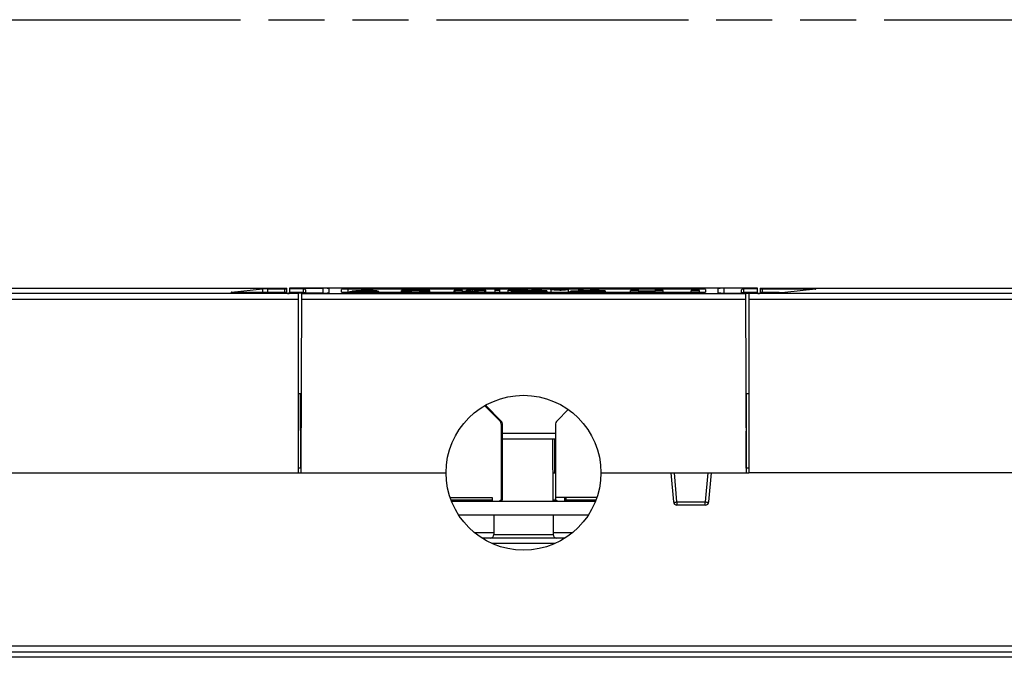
# Model space of a CAD drawing. Header units: millimetres. Extents: x 0 to 210, y 0 to 297.
# Tile 13 of 39: x 68 to 102, y 135 to 157. Entities that reach past the tile are written whole.
import ezdxf

# ---------------------------------------------------------------- set-up
doc = ezdxf.new("R2010")
doc.units = ezdxf.units.MM
doc.header["$LTSCALE"] = 19.36
doc.linetypes.add('PHANTOM', pattern=[0.8, 0.45, -0.05, 0.1, -0.05, 0.1, -0.05])
doc.layers.get('0').update_dxf_attribs({"linetype": 'CONTINUOUS'})
doc.layers.add('DEFAULT_3', color=7, linetype='PHANTOM')

msp = doc.modelspace()

# ---------------------------------------------------------------- linework, layer by layer
at = {"color": 7, "linetype": 'CONTINUOUS'}
for p, q in [((41.0806, 147.5399), (77.3661, 147.5399)), ((75.4553, 147.3979), (76.5201, 147.512)), ((76.7093, 147.3884), (76.7092, 147.5169)), ((76.7092, 147.5169), (77.2868, 147.5169)), ((77.2868, 147.5169), (77.2868, 147.3884)), ((77.3661, 147.3613), (77.3661, 147.5397)), ((77.4615, 147.5151), (77.4565, 147.371)), ((77.4584, 147.535), (77.4582, 147.5151)), ((77.4584, 147.5399), (77.4584, 147.5398)), ((93.6521, 147.5399), (77.4584, 147.5399)), ((77.4584, 147.535), (78.6261, 147.535)), ((77.9461, 147.5151), (77.4615, 147.5151)), ((78.8261, 147.5277), (78.8261, 147.3782)), ((79.264, 147.4042), (79.264, 147.4974)), ((91.6281, 147.5053), (79.4824, 147.5053)), ((83.9222, 147.4977), (83.5867, 147.4731)), ((84.2577, 147.4731), (83.9222, 147.4977)), ((85.3658, 147.4977), (85.0303, 147.4731)), ((85.7013, 147.4731), (85.3658, 147.4977)), ((87.0922, 147.493), (86.9961, 147.4899)), ((87.0922, 147.493), (87.0922, 147.4869)), ((91.8465, 147.4974), (91.8465, 147.4042)), ((92.2844, 147.3782), (92.2844, 147.5277)), ((93.6521, 147.535), (92.4844, 147.535)), ((93.649, 147.5151), (93.1644, 147.5151)), ((93.654, 147.371), (93.649, 147.5151)), ((93.6521, 147.5399), (93.6521, 147.5398)), ((93.6523, 147.5151), (93.6521, 147.535)), ((93.7451, 147.5399), (93.7451, 147.3614)), ((93.7451, 147.5399), (122.2587, 147.5399)), ((93.8244, 147.3884), (93.8243, 147.517)), ((93.8243, 147.517), (95.4668, 147.517)), ((95.6558, 147.5074), (94.591, 147.3934)), ((95.4668, 147.517), (95.4668, 147.4872)), ((41.0774, 147.1578), (77.7661, 147.1584)), ((75.4553, 147.3933), (75.4553, 147.3979)), ((77.2868, 147.3884), (75.6443, 147.3884)), ((78.6261, 147.371), (77.4261, 147.371)), ((77.4261, 147.3683), (77.4261, 147.3584)), ((77.6866, 147.3584), (77.4455, 147.3584)), ((77.9461, 147.3904), (77.4572, 147.3904)), ((77.6866, 147.3611), (77.6261, 147.3611)), ((77.8765, 147.3611), (77.7661, 147.3611)), ((77.7661, 141.1517), (77.7661, 147.3555)), ((77.8765, 147.3611), (77.8494, 141.1517)), ((78.0261, 147.371), (78.0261, 147.4351)), ((79.4824, 147.3963), (91.6281, 147.3963)), ((79.5424, 147.4178), (79.7502, 147.4229)), ((79.5424, 147.3963), (79.5424, 147.4178)), ((79.6296, 147.4425), (79.6296, 147.4199)), ((79.9115, 147.4294), (79.9432, 147.4289)), ((80.2589, 147.4351), (80.2234, 147.4356)), ((80.4906, 147.4481), (80.2995, 147.4428)), ((80.2995, 147.4428), (80.2995, 147.4345)), ((80.4906, 147.4294), (80.4906, 147.4481)), ((80.5537, 147.3963), (80.5537, 147.4217)), ((81.3329, 147.3963), (81.3329, 147.455)), ((82.3145, 147.455), (81.3329, 147.455)), ((81.3329, 147.4456), (81.6836, 147.4456)), ((81.6836, 147.3963), (81.6836, 147.4456)), ((81.6836, 147.4082), (81.9694, 147.4082)), ((81.9694, 147.3963), (81.9694, 147.4456)), ((81.9694, 147.4456), (82.3145, 147.4456)), ((82.3145, 147.3963), (82.3145, 147.455)), ((83.1568, 147.3963), (83.1568, 147.455)), ((83.4426, 147.455), (83.1568, 147.455)), ((83.4426, 147.4282), (83.4426, 147.455)), ((83.5867, 147.4176), (83.5867, 147.4731)), ((83.5867, 147.4731), (83.7373, 147.4731)), ((83.7873, 147.4768), (83.7373, 147.4731)), ((83.7373, 147.4169), (83.7373, 147.4731)), ((83.7873, 147.4171), (83.7873, 147.4768)), ((83.7873, 147.4768), (84.0562, 147.4768)), ((83.9715, 147.455), (83.9715, 147.4282)), ((84.2572, 147.455), (83.9715, 147.455)), ((84.0562, 147.455), (84.0562, 147.4768)), ((84.1061, 147.4731), (84.0562, 147.4768)), ((84.1061, 147.455), (84.1061, 147.4731)), ((84.1061, 147.4731), (84.2577, 147.4731)), ((84.2572, 147.3963), (84.2577, 147.4731)), ((84.5688, 147.4755), (84.5688, 147.3963)), ((84.7192, 147.4755), (84.7192, 147.3963)), ((85.0303, 147.3963), (85.0303, 147.4731)), ((85.0303, 147.4731), (85.181, 147.4731)), ((85.1403, 147.4315), (85.1403, 147.3963)), ((85.2309, 147.4768), (85.181, 147.4731)), ((85.181, 147.4399), (85.181, 147.4731)), ((85.2309, 147.4437), (85.2309, 147.4768)), ((85.2309, 147.4768), (85.4998, 147.4768)), ((85.4261, 147.4315), (85.4261, 147.4316)), ((85.4998, 147.4528), (85.4998, 147.4768)), ((85.5497, 147.4731), (85.4998, 147.4768)), ((85.5497, 147.4537), (85.5497, 147.4731)), ((85.5497, 147.4731), (85.7013, 147.4731)), ((85.7013, 147.4553), (85.7013, 147.4731)), ((86.0124, 147.4755), (86.0124, 147.4549)), ((86.1628, 147.4755), (86.1628, 147.4527)), ((86.3595, 147.447), (86.1646, 147.441)), ((86.1646, 147.441), (86.1646, 147.4222)), ((86.1665, 147.4222), (86.3613, 147.4162)), ((86.3595, 147.447), (86.3595, 147.4162)), ((86.3613, 147.4162), (86.3613, 147.3963)), ((86.4961, 147.4847), (86.4961, 147.3963)), ((87.1163, 147.4869), (86.814, 147.4869)), ((86.814, 147.4823), (86.9832, 147.4823)), ((87.1163, 147.3963), (87.1163, 147.4869)), ((87.1665, 147.4315), (87.1665, 147.3963)), ((87.4522, 147.4315), (87.4522, 147.4316)), ((87.4579, 147.4755), (87.4579, 147.4514)), ((87.6083, 147.4755), (87.6083, 147.4542)), ((88.3856, 147.447), (88.1908, 147.441)), ((88.1908, 147.441), (88.1908, 147.4222)), ((88.1927, 147.4222), (88.3875, 147.4162)), ((88.3856, 147.447), (88.3856, 147.4162)), ((88.3875, 147.4162), (88.3875, 147.3963)), ((89.2539, 147.3963), (89.2539, 147.455)), ((89.5396, 147.455), (89.2539, 147.455)), ((89.2539, 147.4082), (89.5396, 147.4082)), ((89.5396, 147.4376), (89.5396, 147.455)), ((90.1, 147.4376), (89.5396, 147.4376)), ((89.5396, 147.3963), (89.5396, 147.4282)), ((89.5396, 147.4282), (90.1, 147.4282)), ((90.1, 147.455), (90.1, 147.4376)), ((90.3858, 147.455), (90.1, 147.455)), ((90.1, 147.3963), (90.1, 147.4282)), ((90.1, 147.4082), (90.3858, 147.4082)), ((90.3858, 147.3963), (90.3858, 147.455)), ((91.3524, 147.3963), (91.3524, 147.455)), ((91.6382, 147.455), (91.3524, 147.455)), ((91.3524, 147.4082), (91.6382, 147.4082)), ((91.6382, 147.3963), (91.6382, 147.455)), ((92.4844, 147.371), (93.6844, 147.371)), ((93.0844, 147.4351), (93.0844, 147.371)), ((93.6533, 147.3904), (93.1644, 147.3904)), ((93.234, 147.3611), (93.261, 141.1517)), ((93.234, 147.3611), (93.3451, 147.3611)), ((93.3451, 147.3556), (93.3451, 141.1525)), ((132.4086, 147.3542), (93.3451, 147.3542)), ((93.4245, 147.3611), (93.4844, 147.3611)), ((93.6656, 147.3585), (93.4245, 147.3585)), ((93.6844, 147.3585), (93.6844, 147.3683)), ((94.402, 147.3884), (93.8243, 147.3884)), ((77.7661, 143.8917), (77.8613, 143.8916)), ((77.8493, 141.3102), (77.8375, 143.8916)), ((93.2491, 143.8916), (93.3451, 143.8917)), ((93.2617, 141.3102), (93.273, 143.8916)), ((84.2138, 143.4697), (84.7323, 142.9511)), ((84.7732, 142.9511), (84.24, 143.4844)), ((86.7207, 142.9511), (87.1059, 143.3363)), ((84.7909, 140.2525), (84.7909, 142.8096)), ((84.8312, 140.2525), (84.8318, 142.8096)), ((86.6622, 142.8096), (86.6628, 140.2525)), ((86.6622, 142.3117), (84.8318, 142.3117)), ((86.5552, 142.3117), (86.5739, 140.1715)), ((86.6405, 141.1517), (86.6405, 142.3117)), ((40.776, 141.1517), (82.8753, 141.1517)), ((86.5654, 141.1517), (86.6622, 141.1517)), ((88.2352, 141.1517), (93.261, 141.1517)), ((90.6573, 141.1517), (90.7457, 140.1412)), ((91.9648, 140.1412), (92.0532, 141.1517)), ((93.261, 141.1517), (93.3451, 141.1525)), ((120.9784, 141.1538), (93.3451, 141.1525)), ((83.0171, 140.2925), (84.4709, 140.2925)), ((83.0263, 140.2925), (83.0263, 140.2665)), ((83.0477, 140.2117), (84.4709, 140.2117)), ((83.0633, 140.1717), (88.0472, 140.1717)), ((84.4709, 140.2925), (84.4709, 140.1717)), ((84.8002, 140.2925), (84.8002, 140.2525)), ((84.8002, 140.2925), (84.8064, 140.2925)), ((84.8064, 140.2525), (84.8064, 140.2925)), ((84.8157, 140.2925), (84.8157, 140.2525)), ((84.8157, 140.2925), (84.8219, 140.2925)), ((84.8219, 140.2525), (84.8219, 140.2925)), ((84.8312, 140.2925), (84.8318, 140.2925)), ((86.5736, 140.2117), (86.6743, 140.2117)), ((88.0932, 140.2925), (86.6622, 140.2925)), ((86.9827, 140.1717), (86.9827, 140.2925)), ((86.992, 140.2925), (86.992, 140.1717)), ((86.9982, 140.1717), (86.9982, 140.2925)), ((87.0075, 140.2925), (87.0075, 140.1717)), ((87.0137, 140.1717), (87.0137, 140.2925)), ((87.023, 140.2925), (87.023, 140.1717)), ((87.023, 140.2117), (88.0629, 140.2117)), ((91.8453, 140.0317), (90.8652, 140.0317)), ((83.308, 139.6917), (87.8024, 139.6917)), ((84.5324, 139.6917), (84.5264, 139.0106)), ((86.5781, 139.6917), (86.5841, 139.0106)), ((86.9936, 138.8917), (84.1167, 138.8917)), ((122.2586, 134.7634), (41.0806, 134.7634))]:
    msp.add_line(p, q, dxfattribs=at)
at = {"color": 9, "linetype": 'CONTINUOUS'}
for p, q in [((76.5201, 147.512), (76.5201, 147.3884)), ((77.9461, 147.371), (77.9461, 147.5151)), ((78.6261, 147.371), (78.6261, 147.535)), ((79.4824, 147.5053), (79.4824, 147.3963)), ((91.6281, 147.455), (91.6281, 147.5053)), ((92.4844, 147.535), (92.4844, 147.371)), ((93.1644, 147.5151), (93.1644, 147.371)), ((77.7661, 147.3542), (41.0774, 147.3542)), ((77.8757, 147.1579), (93.2348, 147.1579)), ((77.8765, 147.3543), (93.234, 147.3543)), ((79.9432, 147.4175), (79.9432, 147.4289)), ((80.0675, 147.4465), (80.0675, 147.4377)), ((93.3451, 147.1578), (132.4087, 147.1578)), ((84.7323, 142.9511), (84.7732, 142.9511)), ((84.8318, 142.8096), (84.7909, 142.8096)), ((86.6622, 142.5099), (84.8318, 142.5099)), ((77.8488, 141.311), (77.7661, 141.311)), ((90.8652, 140.1412), (90.7768, 141.1517)), ((91.9337, 141.1517), (91.8453, 140.1412)), ((93.3451, 141.311), (93.2617, 141.311)), ((84.7909, 140.2525), (84.8002, 140.2525)), ((84.8064, 140.2525), (84.8157, 140.2525)), ((84.8219, 140.2525), (84.8312, 140.2525)), ((90.8652, 140.1412), (90.8652, 140.0317)), ((90.8652, 140.1412), (91.8453, 140.1412)), ((91.8453, 140.0317), (91.8453, 140.1412)), ((83.8485, 139.0882), (84.5271, 139.0882)), ((84.5264, 139.0106), (86.5841, 139.0106)), ((86.5834, 139.0882), (87.262, 139.0882)), ((86.6299, 138.6987), (84.4766, 138.6987)), ((132.4086, 135.1456), (41.0773, 135.1456)), ((41.0778, 134.9492), (132.4086, 134.9492))]:
    msp.add_line(p, q, dxfattribs=at)
at = {"color": 7, "linetype": 'CONTINUOUS'}
msp.add_circle((85.5552, 141.1517), 2.68, dxfattribs=at)
for centre, radius, start, end in [((77.9461, 147.4351), 0.08, 0.0188, 90.01879), ((86.8427, 136.9321), 10.5647, 89.99895, 90.15597), ((93.1644, 147.4351), 0.08, 89.98121, 179.9812), ((80.0488, 133.7213), 13.7345, 90.31955, 90.44752), ((80.0643, 132.2885), 15.1673, 89.24701, 90.34786), ((80.0685, 136.2761), 11.1704, 89.75004, 90.00505), ((80.2061, 145.4097), 2.0353, 87.36999, 88.00635), ((86.8421, 157.7062), 10.2335, 269.80034, 270.08579), ((84.5909, 142.8097), 0.2, 359.99727, 44.99786), ((84.6318, 142.8097), 0.2, 359.99727, 44.99786), ((86.8621, 142.8097), 0.2, 135.00214, 180.00273), ((84.7508, 140.2534), 0.0808, 303.48194, 314.38048), ((90.8652, 140.1517), 0.12, 184.99908, 270), ((91.8453, 140.1517), 0.12, 270.00092, 355.00047), ((84.4064, 139.0117), 0.12, 270, 359.5), ((86.7041, 139.0117), 0.12, 180.5, 270)]:
    msp.add_arc(centre, radius, start, end, dxfattribs=at)
for centre, major_axis, ratio, start_param, end_param in [((78.6261, 147.5277), (0.2, 0), 0.0362449, 0, 1.5707963), ((79.4824, 147.4974), (0.2184, 0), 0.036232, 1.5707963, 3.1415927), ((91.6281, 147.4974), (0.2184, 0), 0.036232, 0, 1.5707963), ((92.4844, 147.5277), (0.2, 0), 0.0362449, 1.5707963, 3.1415927), ((77.4455, 147.3613), (0.0794, 0), 0.036232, 3.1415927, 4.712389), ((77.6261, 147.3683), (0.2, 0), 0.0362449, 3.1415927, 4.712389), ((77.6866, 147.3555), (0.0794, 0), 0.036232, 0, 1.5707963), ((78.6261, 147.3782), (0.2, 0), 0.036222, -1.5707963, 0), ((79.4824, 147.4042), (0.2184, 0), 0.036232, -3.1415927, -1.5707963), ((91.6281, 147.4042), (0.2184, 0), 0.036232, -1.5707963, 0), ((92.4844, 147.3782), (0.2, 0), 0.036222, -3.1415927, -1.5707963), ((93.4245, 147.3556), (0.0794, 0), 0.036232, 1.5707963, 3.1415927), ((93.4844, 147.3683), (0.2, 0), 0.0362449, 4.712389, 6.2831853), ((93.6656, 147.3614), (0.0794, 0), 0.036232, -1.5707963, 0)]:
    msp.add_ellipse(centre, major_axis=major_axis, ratio=ratio, start_param=start_param, end_param=end_param, dxfattribs=at)
for points, knots in [([(76.7091, 147.5169), (76.6703, 147.5169), (76.6073, 147.5159), (76.5442, 147.5146), (76.5201, 147.512)], [0, 0, 0, 0, 0.6154913, 1, 1, 1, 1]), ([(77.2868, 147.5169), (77.2969, 147.5169), (77.3156, 147.5171), (77.3377, 147.5175), (77.3517, 147.5182), (77.3595, 147.5184), (77.363, 147.5193), (77.3661, 147.5193), (77.3661, 147.5198)], [0, 0, 0, 0, 0.3823006, 0.7061138, 0.8301615, 0.9225564, 0.9795765, 1, 1, 1, 1]), ([(86.4961, 147.4847), (86.4961, 147.4853), (86.4987, 147.4863), (86.5026, 147.4872), (86.5102, 147.4883), (86.5256, 147.4898), (86.5521, 147.4915), (86.5911, 147.4932), (86.6388, 147.4946), (86.714, 147.4961), (86.7731, 147.4966), (86.8139, 147.4967)], [0, 0, 0, 0, 0.0057136, 0.0197391, 0.0429121, 0.0753648, 0.167073, 0.2914887, 0.4431585, 0.6159999, 1, 1, 1, 1]), ([(87.0922, 147.493), (87.0745, 147.4936), (86.9914, 147.4961), (86.9083, 147.4968), (86.8429, 147.4968)], [0, 0, 0, 0, 0.213211, 1, 1, 1, 1]), ([(93.7451, 147.5199), (93.7451, 147.5193), (93.7482, 147.5193), (93.7516, 147.5185), (93.7594, 147.5183), (93.7734, 147.5175), (93.7956, 147.5171), (93.8142, 147.517), (93.8243, 147.517)], [0, 0, 0, 0, 0.0204236, 0.0774436, 0.1698386, 0.2938863, 0.6176994, 1, 1, 1, 1]), ([(95.6664, 147.5097), (95.6664, 147.5101), (95.6646, 147.5107), (95.6602, 147.5117), (95.6486, 147.5128), (95.6308, 147.514), (95.6062, 147.515), (95.5765, 147.5159), (95.5295, 147.5167), (95.4925, 147.517), (95.4671, 147.517)], [0, 0, 0, 0, 0.0059417, 0.0206956, 0.0777822, 0.1700627, 0.2941861, 0.445325, 0.6178094, 1, 1, 1, 1]), ([(95.6558, 147.5074), (95.6584, 147.5077), (95.661, 147.5085), (95.6663, 147.5088), (95.6664, 147.5097)], [0, 0, 0, 0, 0.7304558, 1, 1, 1, 1]), ([(75.4553, 147.3979), (75.4527, 147.3976), (75.4501, 147.3969), (75.4448, 147.3966), (75.4448, 147.3956)], [0, 0, 0, 0, 0.7304572, 1, 1, 1, 1]), ([(75.4448, 147.3956), (75.4448, 147.3952), (75.4465, 147.3946), (75.451, 147.3937), (75.4625, 147.3925), (75.4803, 147.3914), (75.5049, 147.3904), (75.5347, 147.3895), (75.5817, 147.3886), (75.6186, 147.3884), (75.6441, 147.3884)], [0, 0, 0, 0, 0.0059417, 0.0206959, 0.0777832, 0.1700649, 0.2941895, 0.4453293, 0.6178138, 1, 1, 1, 1]), ([(77.3308, 147.3879), (77.3275, 147.388), (77.3128, 147.3883), (77.2981, 147.3884), (77.2868, 147.3884)], [0, 0, 0, 0, 0.2303347, 1, 1, 1, 1]), ([(77.3661, 147.3855), (77.3661, 147.3863), (77.3612, 147.3859), (77.3559, 147.3873), (77.3441, 147.3874), (77.3357, 147.3878), (77.3308, 147.3879)], [0, 0, 0, 0, 0.0699677, 0.2681412, 0.5844329, 1, 1, 1, 1]), ([(79.5424, 147.4178), (79.5909, 147.4143), (79.7079, 147.4106), (79.9735, 147.4066), (80.1906, 147.4068), (80.3392, 147.4092)], [0, 0, 0, 0, 0.1830752, 0.4404461, 1, 1, 1, 1]), ([(79.6296, 147.4425), (79.6296, 147.4431), (79.6319, 147.4442), (79.6357, 147.445), (79.6429, 147.4462), (79.6578, 147.4477), (79.6836, 147.4495), (79.722, 147.4512), (79.769, 147.4526), (79.8432, 147.4543), (79.9014, 147.455), (79.9415, 147.4553)], [0, 0, 0, 0, 0.0055796, 0.0189799, 0.0413168, 0.0729614, 0.1639797, 0.2889682, 0.4417445, 0.6152065, 1, 1, 1, 1]), ([(79.6296, 147.4425), (79.6296, 147.441), (79.6381, 147.4396), (79.6498, 147.4374), (79.6757, 147.4357), (79.7095, 147.434), (79.7528, 147.4325), (79.821, 147.4308), (79.8746, 147.4299), (79.9115, 147.4294)], [0, 0, 0, 0, 0.016478, 0.0650088, 0.1516042, 0.2759782, 0.4314611, 0.6088032, 1, 1, 1, 1]), ([(80.1928, 147.4175), (80.1103, 147.4162), (79.9627, 147.417), (79.8151, 147.419), (79.7502, 147.4229)], [0, 0, 0, 0, 0.559616, 1, 1, 1, 1]), ([(79.9117, 147.4426), (79.9117, 147.443), (79.9136, 147.4432), (79.9159, 147.4437), (79.9209, 147.4441), (79.9304, 147.4447), (79.9458, 147.4452), (79.9668, 147.4457), (79.9905, 147.4461), (80.0243, 147.4464), (80.0502, 147.4465), (80.0675, 147.4465)], [0, 0, 0, 0, 0.0067076, 0.0252682, 0.0560259, 0.0982102, 0.2107431, 0.3494967, 0.5035196, 0.6657804, 1, 1, 1, 1]), ([(79.9117, 147.4426), (79.9117, 147.4419), (79.9163, 147.4416), (79.9223, 147.4405), (79.936, 147.4401), (79.9528, 147.4395), (79.973, 147.4391), (80.0022, 147.4385), (80.0399, 147.438), (80.0857, 147.4374), (80.1469, 147.4367), (80.1929, 147.4361), (80.2234, 147.4356)], [0, 0, 0, 0, 0.0070895, 0.0303595, 0.0727329, 0.1301012, 0.1958861, 0.26583, 0.4109283, 0.5584314, 0.7062765, 1, 1, 1, 1]), ([(80.268, 147.4214), (80.268, 147.4223), (80.2622, 147.4222), (80.2557, 147.4237), (80.241, 147.4239), (80.2238, 147.4247), (80.2034, 147.4252), (80.1738, 147.4258), (80.1351, 147.4264), (80.0876, 147.4271), (80.0235, 147.4279), (79.9753, 147.4285), (79.9432, 147.4289)], [0, 0, 0, 0, 0.0087155, 0.0351845, 0.0786193, 0.1344124, 0.1978223, 0.2656898, 0.4083057, 0.5551191, 0.7034516, 1, 1, 1, 1]), ([(80.1173, 147.4464), (80.1319, 147.4463), (80.1851, 147.4459), (80.2383, 147.4451), (80.2769, 147.4438)], [0, 0, 0, 0, 0.2740719, 1, 1, 1, 1]), ([(80.1928, 147.4175), (80.2027, 147.4177), (80.2207, 147.4181), (80.2419, 147.4187), (80.255, 147.4195), (80.262, 147.42), (80.2653, 147.4207), (80.268, 147.4209), (80.268, 147.4214)], [0, 0, 0, 0, 0.3937963, 0.7160965, 0.837355, 0.9262205, 0.9803806, 1, 1, 1, 1]), ([(80.5537, 147.4217), (80.5537, 147.4234), (80.5447, 147.4248), (80.5323, 147.427), (80.5045, 147.4287), (80.4684, 147.4304), (80.4226, 147.4319), (80.352, 147.4336), (80.2967, 147.4346), (80.2589, 147.4351)], [0, 0, 0, 0, 0.0163469, 0.0655311, 0.1548138, 0.2824487, 0.4396397, 0.6161361, 1, 1, 1, 1]), ([(80.4906, 147.4481), (80.4752, 147.4489), (80.3996, 147.4521), (80.3239, 147.4537), (80.2636, 147.4545)], [0, 0, 0, 0, 0.2039737, 1, 1, 1, 1]), ([(80.3392, 147.4092), (80.3697, 147.4097), (80.413, 147.4106), (80.4667, 147.4125), (80.4982, 147.414), (80.522, 147.4157), (80.5396, 147.4174), (80.548, 147.419), (80.5537, 147.4206), (80.5537, 147.4217)], [0, 0, 0, 0, 0.4243596, 0.6021537, 0.7490221, 0.8616191, 0.9392037, 0.9835126, 1, 1, 1, 1]), ([(83.1568, 147.4271), (83.1568, 147.4255), (83.1642, 147.4231), (83.1755, 147.421), (83.199, 147.4184), (83.2313, 147.4161), (83.2747, 147.4138), (83.3502, 147.4111), (83.4114, 147.4098), (83.4548, 147.4092)], [0, 0, 0, 0, 0.0158808, 0.0582828, 0.1326402, 0.2420717, 0.3872679, 0.5657789, 1, 1, 1, 1]), ([(83.9715, 147.4282), (83.9715, 147.4271), (83.9664, 147.425), (83.9576, 147.4235), (83.9385, 147.4214), (83.91, 147.4198), (83.8697, 147.4184), (83.8008, 147.4171), (83.7071, 147.4167), (83.6135, 147.4171), (83.5446, 147.4184), (83.5042, 147.4198), (83.4756, 147.4214), (83.4564, 147.4235), (83.4476, 147.425), (83.4426, 147.4271), (83.4426, 147.4282)], [0, 0, 0, 0, 0.0063087, 0.0235875, 0.0567051, 0.1105271, 0.1874696, 0.2833912, 0.4997906, 0.7161539, 0.8121473, 0.8892418, 0.9431997, 0.9763883, 0.9936892, 1, 1, 1, 1]), ([(83.4548, 147.4092), (83.4986, 147.4085), (83.6766, 147.4068), (83.8547, 147.4072), (83.9888, 147.4097)], [0, 0, 0, 0, 0.2465014, 1, 1, 1, 1]), ([(83.9888, 147.4097), (84.0283, 147.4104), (84.0838, 147.4117), (84.1521, 147.4144), (84.1909, 147.4166), (84.2197, 147.4188), (84.2405, 147.4213), (84.2507, 147.4233), (84.2572, 147.4257), (84.2572, 147.4271)], [0, 0, 0, 0, 0.4389417, 0.6167439, 0.7604197, 0.8683985, 0.9418365, 0.9839125, 1, 1, 1, 1]), ([(84.644, 147.4782), (84.6344, 147.4782), (84.6167, 147.478), (84.5957, 147.4777), (84.5824, 147.477), (84.575, 147.4768), (84.5717, 147.476), (84.5688, 147.476), (84.5688, 147.4755)], [0, 0, 0, 0, 0.3820084, 0.7058551, 0.8299633, 0.9224293, 0.9795286, 1, 1, 1, 1]), ([(84.5688, 147.4755), (84.5688, 147.4749), (84.5717, 147.475), (84.575, 147.4742), (84.5824, 147.4739), (84.5957, 147.4733), (84.6167, 147.4729), (84.6344, 147.4727), (84.644, 147.4727)], [0, 0, 0, 0, 0.0204727, 0.0775762, 0.1700484, 0.2941632, 0.6180146, 1, 1, 1, 1]), ([(84.7192, 147.4755), (84.7192, 147.476), (84.7163, 147.476), (84.713, 147.4768), (84.7056, 147.477), (84.6923, 147.4777), (84.6713, 147.478), (84.6536, 147.4782), (84.644, 147.4782)], [0, 0, 0, 0, 0.0204727, 0.0775763, 0.1700484, 0.2941633, 0.6180147, 1, 1, 1, 1]), ([(84.644, 147.4727), (84.6536, 147.4727), (84.6713, 147.4729), (84.6923, 147.4733), (84.7056, 147.4739), (84.713, 147.4742), (84.7163, 147.475), (84.7192, 147.4749), (84.7192, 147.4755)], [0, 0, 0, 0, 0.3820081, 0.7058549, 0.8299632, 0.9224293, 0.9795285, 1, 1, 1, 1]), ([(85.1403, 147.4315), (85.1403, 147.4329), (85.1462, 147.435), (85.1548, 147.4368), (85.172, 147.4392), (85.1947, 147.4413), (85.2242, 147.4434), (85.2752, 147.4463), (85.3519, 147.4494), (85.4569, 147.4522), (85.5757, 147.4542), (85.7036, 147.4555), (85.7913, 147.4558), (85.8359, 147.4558)], [0, 0, 0, 0, 0.0057246, 0.0200751, 0.0438566, 0.0770594, 0.1194805, 0.1706722, 0.2968664, 0.4497702, 0.6225128, 0.8082156, 1, 1, 1, 1]), ([(85.8851, 147.4075), (85.8384, 147.4074), (85.746, 147.4075), (85.6107, 147.4085), (85.4838, 147.4104), (85.3707, 147.4132), (85.2875, 147.4162), (85.2321, 147.4192), (85.1998, 147.4214), (85.175, 147.4236), (85.1562, 147.426), (85.1468, 147.428), (85.1404, 147.4301), (85.1403, 147.4315)], [0, 0, 0, 0, 0.187718, 0.3713828, 0.5438799, 0.6979194, 0.8259907, 0.8781388, 0.9214278, 0.9553603, 0.9796056, 0.9941985, 1, 1, 1, 1]), ([(85.4261, 147.4316), (85.4264, 147.4334), (85.4352, 147.4343), (85.4473, 147.4369), (85.4719, 147.4385), (85.5037, 147.4405), (85.5443, 147.4422), (85.5918, 147.4436), (85.6452, 147.4448), (85.7242, 147.446), (85.827, 147.4465), (85.9489, 147.446), (86.0615, 147.4443), (86.1324, 147.4423), (86.1646, 147.441)], [0, 0, 0, 0, 0.0072679, 0.0266083, 0.0585223, 0.1025541, 0.1576769, 0.2225351, 0.2955206, 0.3746437, 0.5430133, 0.7125056, 0.8690573, 1, 1, 1, 1]), ([(86.1665, 147.4222), (86.1343, 147.4209), (86.0634, 147.4189), (85.9505, 147.4171), (85.8282, 147.4166), (85.7249, 147.4172), (85.6455, 147.4183), (85.5917, 147.4195), (85.5439, 147.421), (85.5031, 147.4226), (85.4714, 147.4246), (85.4466, 147.4263), (85.4352, 147.4287), (85.4261, 147.4299), (85.4261, 147.4315)], [0, 0, 0, 0, 0.1304193, 0.2870146, 0.4567076, 0.6254449, 0.7048243, 0.7780971, 0.8432008, 0.8984614, 0.9424679, 0.9741638, 0.9931558, 1, 1, 1, 1]), ([(86.3595, 147.447), (86.3234, 147.4485), (86.149, 147.4542), (85.9744, 147.4557), (85.8359, 147.4558)], [0, 0, 0, 0, 0.2065924, 1, 1, 1, 1]), ([(85.8851, 147.4075), (85.9301, 147.4076), (86.0889, 147.4086), (86.2476, 147.4114), (86.3613, 147.4162)], [0, 0, 0, 0, 0.2833553, 1, 1, 1, 1]), ([(86.0876, 147.4782), (86.078, 147.4782), (86.0603, 147.478), (86.0393, 147.4777), (86.026, 147.477), (86.0187, 147.4768), (86.0153, 147.476), (86.0124, 147.476), (86.0124, 147.4755)], [0, 0, 0, 0, 0.381999, 0.705847, 0.829958, 0.9224268, 0.979528, 1, 1, 1, 1]), ([(86.0124, 147.4755), (86.0124, 147.4749), (86.0153, 147.475), (86.0187, 147.4742), (86.026, 147.4739), (86.0393, 147.4733), (86.0603, 147.4729), (86.078, 147.4727), (86.0876, 147.4727)], [0, 0, 0, 0, 0.0204719, 0.0775731, 0.1700419, 0.2941528, 0.6180008, 1, 1, 1, 1]), ([(86.1628, 147.4755), (86.1628, 147.476), (86.1599, 147.476), (86.1566, 147.4768), (86.1492, 147.477), (86.1359, 147.4777), (86.1149, 147.478), (86.0972, 147.4782), (86.0876, 147.4782)], [0, 0, 0, 0, 0.0204719, 0.0775731, 0.1700419, 0.2941528, 0.6180008, 1, 1, 1, 1]), ([(86.0876, 147.4727), (86.0972, 147.4727), (86.1149, 147.4729), (86.1359, 147.4733), (86.1492, 147.4739), (86.1566, 147.4742), (86.1599, 147.475), (86.1628, 147.4749), (86.1628, 147.4755)], [0, 0, 0, 0, 0.3819989, 0.7058469, 0.829958, 0.9224268, 0.979528, 1, 1, 1, 1]), ([(86.8064, 147.4728), (86.7665, 147.4729), (86.7086, 147.4734), (86.635, 147.4749), (86.5885, 147.4763), (86.5505, 147.478), (86.5248, 147.4797), (86.5098, 147.4812), (86.5024, 147.4823), (86.4986, 147.4831), (86.4961, 147.4841), (86.4961, 147.4847)], [0, 0, 0, 0, 0.385382, 0.5582773, 0.7096895, 0.8337122, 0.9250663, 0.9573354, 0.9803049, 0.9942426, 1, 1, 1, 1]), ([(86.6385, 147.4847), (86.6385, 147.486), (86.6455, 147.4862), (86.6538, 147.4881), (86.6724, 147.4888), (86.6955, 147.49), (86.7249, 147.4908), (86.7712, 147.4918), (86.8077, 147.492), (86.8329, 147.4921)], [0, 0, 0, 0, 0.0191905, 0.0732121, 0.162985, 0.2861236, 0.4379917, 0.6123617, 1, 1, 1, 1]), ([(86.6417, 147.4834), (86.6408, 147.4835), (86.6399, 147.4838), (86.6385, 147.4844), (86.6385, 147.4847)], [0, 0, 0, 0, 0.7048255, 1, 1, 1, 1]), ([(86.6417, 147.4834), (86.6492, 147.4818), (86.6718, 147.4806), (86.7142, 147.4787), (86.7716, 147.4777), (86.8142, 147.4774), (86.8369, 147.4774)], [0, 0, 0, 0, 0.1185911, 0.3455197, 0.6520921, 1, 1, 1, 1]), ([(86.8329, 147.4921), (86.8478, 147.4921), (86.9022, 147.492), (86.9566, 147.4913), (86.9961, 147.4899)], [0, 0, 0, 0, 0.2726393, 1, 1, 1, 1]), ([(86.8369, 147.4774), (86.85, 147.4774), (86.8988, 147.4775), (86.9476, 147.4781), (86.9832, 147.4792)], [0, 0, 0, 0, 0.2697227, 1, 1, 1, 1]), ([(87.1163, 147.4775), (87.099, 147.4766), (87.0127, 147.4736), (86.9264, 147.4728), (86.8574, 147.4727)], [0, 0, 0, 0, 0.2004136, 1, 1, 1, 1]), ([(87.1665, 147.4315), (87.1665, 147.4329), (87.1723, 147.435), (87.181, 147.4368), (87.1982, 147.4392), (87.2208, 147.4413), (87.2504, 147.4434), (87.3013, 147.4463), (87.3781, 147.4494), (87.483, 147.4522), (87.6019, 147.4542), (87.7297, 147.4555), (87.8175, 147.4558), (87.862, 147.4558)], [0, 0, 0, 0, 0.0057246, 0.0200751, 0.0438566, 0.0770594, 0.1194805, 0.1706722, 0.2968664, 0.4497702, 0.6225128, 0.8082156, 1, 1, 1, 1]), ([(87.9113, 147.4075), (87.8646, 147.4074), (87.7722, 147.4075), (87.6369, 147.4085), (87.5099, 147.4104), (87.3968, 147.4132), (87.3137, 147.4162), (87.2582, 147.4192), (87.226, 147.4214), (87.2012, 147.4236), (87.1824, 147.426), (87.1729, 147.428), (87.1665, 147.4301), (87.1665, 147.4315)], [0, 0, 0, 0, 0.187718, 0.3713828, 0.5438799, 0.6979194, 0.8259907, 0.8781388, 0.9214278, 0.9553603, 0.9796056, 0.9941985, 1, 1, 1, 1]), ([(87.4522, 147.4316), (87.4525, 147.4334), (87.4614, 147.4343), (87.4735, 147.4369), (87.4981, 147.4385), (87.5298, 147.4405), (87.5704, 147.4422), (87.6179, 147.4436), (87.6714, 147.4448), (87.7504, 147.446), (87.8532, 147.4465), (87.9751, 147.446), (88.0877, 147.4443), (88.1585, 147.4423), (88.1908, 147.441)], [0, 0, 0, 0, 0.0072679, 0.0266082, 0.0585223, 0.1025541, 0.1576769, 0.222535, 0.2955206, 0.3746436, 0.5430132, 0.7125055, 0.8690572, 1, 1, 1, 1]), ([(88.1927, 147.4222), (88.1604, 147.4209), (88.0895, 147.4189), (87.9767, 147.4171), (87.8543, 147.4166), (87.7511, 147.4172), (87.6716, 147.4183), (87.6178, 147.4195), (87.5701, 147.421), (87.5292, 147.4226), (87.4976, 147.4246), (87.4727, 147.4263), (87.4613, 147.4287), (87.4522, 147.4299), (87.4522, 147.4315)], [0, 0, 0, 0, 0.1304193, 0.2870146, 0.4567076, 0.6254449, 0.7048243, 0.7780971, 0.8432008, 0.8984614, 0.9424679, 0.9741638, 0.9931558, 1, 1, 1, 1]), ([(87.5331, 147.4782), (87.5235, 147.4782), (87.5058, 147.478), (87.4848, 147.4777), (87.4715, 147.477), (87.4641, 147.4768), (87.4608, 147.476), (87.4579, 147.476), (87.4579, 147.4755)], [0, 0, 0, 0, 0.381999, 0.705847, 0.829958, 0.9224268, 0.979528, 1, 1, 1, 1]), ([(87.4579, 147.4755), (87.4579, 147.4749), (87.4608, 147.475), (87.4641, 147.4742), (87.4715, 147.4739), (87.4848, 147.4733), (87.5058, 147.4729), (87.5235, 147.4727), (87.5331, 147.4727)], [0, 0, 0, 0, 0.0204719, 0.0775731, 0.1700419, 0.2941528, 0.6180008, 1, 1, 1, 1]), ([(87.6083, 147.4755), (87.6083, 147.476), (87.6054, 147.476), (87.6021, 147.4768), (87.5947, 147.477), (87.5814, 147.4777), (87.5604, 147.478), (87.5427, 147.4782), (87.5331, 147.4782)], [0, 0, 0, 0, 0.0204719, 0.0775731, 0.1700419, 0.2941528, 0.6180008, 1, 1, 1, 1]), ([(87.5331, 147.4727), (87.5427, 147.4727), (87.5604, 147.4729), (87.5814, 147.4733), (87.5947, 147.4739), (87.6021, 147.4742), (87.6054, 147.475), (87.6083, 147.4749), (87.6083, 147.4755)], [0, 0, 0, 0, 0.3819989, 0.7058469, 0.829958, 0.9224268, 0.979528, 1, 1, 1, 1]), ([(88.3856, 147.447), (88.3496, 147.4485), (88.1751, 147.4542), (88.0005, 147.4557), (87.862, 147.4558)], [0, 0, 0, 0, 0.2065924, 1, 1, 1, 1]), ([(87.9113, 147.4075), (87.9563, 147.4076), (88.115, 147.4086), (88.2738, 147.4114), (88.3875, 147.4162)], [0, 0, 0, 0, 0.2833553, 1, 1, 1, 1]), ([(93.8243, 147.3884), (93.8142, 147.3884), (93.7956, 147.3883), (93.7734, 147.3879), (93.7594, 147.3872), (93.7516, 147.3869), (93.7482, 147.3861), (93.7451, 147.3861), (93.7451, 147.3856)], [0, 0, 0, 0, 0.3822992, 0.7061127, 0.8301608, 0.9225561, 0.9795764, 1, 1, 1, 1]), ([(94.4021, 147.3884), (94.4409, 147.3884), (94.5038, 147.3894), (94.5669, 147.3908), (94.591, 147.3934)], [0, 0, 0, 0, 0.6154913, 1, 1, 1, 1]), ([(84.7909, 140.2525), (84.7909, 140.232), (84.7736, 140.1896), (84.7311, 140.172), (84.7106, 140.1721)], [0, 0, 0, 0, 0.4996885, 1, 1, 1, 1]), ([(84.7199, 140.1721), (84.7404, 140.172), (84.7829, 140.1896), (84.8002, 140.232), (84.8002, 140.2525)], [0, 0, 0, 0, 0.5003389, 1, 1, 1, 1]), ([(84.7998, 140.2207), (84.7948, 140.2091), (84.7786, 140.1879), (84.7546, 140.1766), (84.7421, 140.1738)], [0, 0, 0, 0, 0.4992313, 1, 1, 1, 1]), ([(86.743, 140.1721), (86.7226, 140.172), (86.6801, 140.1896), (86.6628, 140.232), (86.6628, 140.2525)], [0, 0, 0, 0, 0.5003386, 1, 1, 1, 1])]:
    msp.add_open_spline(points, degree=3, knots=knots, dxfattribs=at)
for points in [[(77.9461, 147.3904), (77.9645, 147.3904), (77.984, 147.3833), (77.9981, 147.3713)], [(93.1124, 147.3713), (93.1265, 147.3833), (93.146, 147.3904), (93.1644, 147.3904)], [(84.7516, 140.1739), (84.7665, 140.1772), (84.781, 140.1849), (84.7919, 140.1956)], [(84.7979, 140.1954), (84.787, 140.1848), (84.7725, 140.1771), (84.7576, 140.1738)], [(84.7671, 140.1739), (84.7771, 140.1761), (84.7869, 140.1803), (84.7954, 140.186)], [(84.7919, 140.1956), (84.7992, 140.2028), (84.8052, 140.2116), (84.8092, 140.221)], [(84.8153, 140.2207), (84.8113, 140.2113), (84.8052, 140.2026), (84.7979, 140.1954)], [(84.8064, 140.2525), (84.8064, 140.2417), (84.8041, 140.2307), (84.7998, 140.2207)], [(84.8074, 140.1956), (84.8147, 140.2028), (84.8207, 140.2116), (84.8247, 140.221)], [(84.8092, 140.221), (84.8134, 140.2308), (84.8157, 140.2418), (84.8157, 140.2525)], [(84.8219, 140.2525), (84.8219, 140.2417), (84.8196, 140.2307), (84.8153, 140.2207)], [(84.8247, 140.221), (84.8289, 140.2308), (84.8312, 140.2418), (84.8312, 140.2525)]]:
    msp.add_open_spline(points, degree=3, dxfattribs=at)
at = {"color": 9, "linetype": 'CONTINUOUS'}
for points, knots in [([(90.7457, 140.1412), (90.7458, 140.1402), (90.7498, 140.1387), (90.7561, 140.1378), (90.7675, 140.137), (90.7888, 140.1368), (90.822, 140.1379), (90.85, 140.1399), (90.8652, 140.1412)], [0, 0, 0, 0, 0.02534, 0.0837742, 0.1762033, 0.2997468, 0.6209148, 1, 1, 1, 1]), ([(91.8453, 140.1412), (91.8605, 140.1399), (91.8885, 140.1379), (91.9217, 140.1368), (91.943, 140.137), (91.9544, 140.1378), (91.9607, 140.1387), (91.9647, 140.1402), (91.9648, 140.1412)], [0, 0, 0, 0, 0.3792276, 0.7004508, 0.8239685, 0.9163237, 0.9747017, 1, 1, 1, 1])]:
    msp.add_open_spline(points, degree=3, knots=knots, dxfattribs=at)
at = {"layer": 'DEFAULT_3', "color": 7, "linetype": 'PHANTOM'}
msp.add_line((36.0815, 156.8305), (172.6224, 156.8305), dxfattribs=at)

doc.saveas('drawing.dxf')
